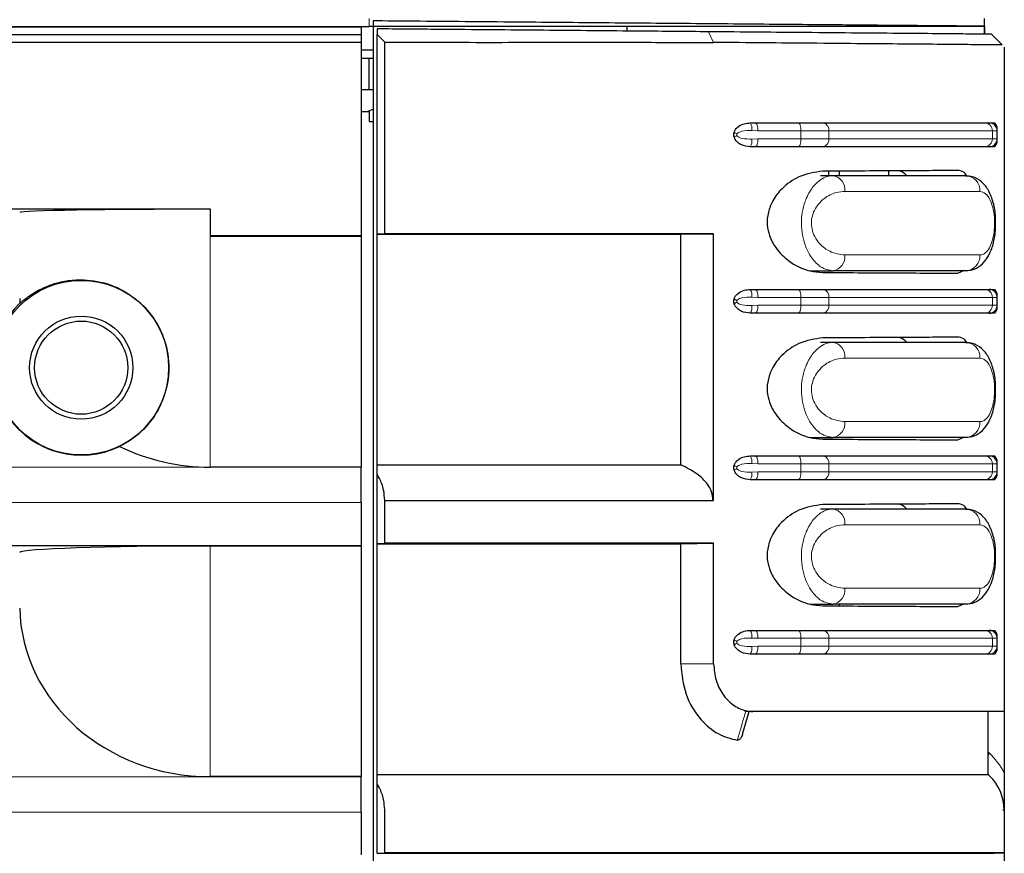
# Model space of a CAD drawing. Header units: millimetres. Extents: x 0 to 1118, y 0 to 864.
# Tile 98 of 117: x 959 to 971, y 484 to 494. Entities that reach past the tile are written whole.
import ezdxf

# ---------------------------------------------------------------- set-up
doc = ezdxf.new("R2010")
doc.units = ezdxf.units.MM

msp = doc.modelspace()

# ---------------------------------------------------------------- linework, layer by layer
at = {"color": 7, "linetype": 'Continuous', "lineweight": 18}
for p, q in [((963.2074, 493.9395), (963.2074, 494.0395)), ((967.4816, 493.872), (967.5469, 493.7378)), ((968.1047, 492.6236), (968.0275, 492.6266)), ((968.0275, 492.5206), (968.1047, 492.5236)), ((968.6468, 492.6236), (968.1047, 492.6236)), ((968.1047, 492.5236), (968.6468, 492.5236)), ((968.6468, 492.5236), (968.6468, 492.6236)), ((968.9973, 492.6236), (968.6468, 492.6236)), ((968.6468, 492.5236), (968.9973, 492.5236)), ((968.9973, 492.5236), (968.9973, 492.6236)), ((971.0567, 492.5236), (971.0567, 492.6236)), ((971.1178, 492.6236), (971.0567, 492.6236)), ((971.0567, 492.5236), (971.1178, 492.5236)), ((970.9007, 491.8595), (969.1987, 491.8595)), ((961.2074, 491.2923), (961.2074, 488.3867)), ((969.1987, 491.0595), (970.9007, 491.0595)), ((968.1047, 490.5256), (968.0275, 490.5286)), ((968.0275, 490.4226), (968.1047, 490.4256)), ((968.6468, 490.5256), (968.1047, 490.5256)), ((968.1047, 490.4256), (968.6468, 490.4256)), ((968.6468, 490.4256), (968.6468, 490.5256)), ((968.9973, 490.5256), (968.6468, 490.5256)), ((968.6468, 490.4256), (968.9973, 490.4256)), ((968.9973, 490.4256), (968.9973, 490.5256)), ((971.0567, 490.4256), (971.0567, 490.5256)), ((971.1178, 490.5256), (971.0567, 490.5256)), ((971.0567, 490.4256), (971.1178, 490.4256)), ((970.9007, 489.7595), (969.1987, 489.7595)), ((969.1987, 488.9595), (970.9007, 488.9595)), ((968.1047, 488.4276), (968.0275, 488.4306)), ((968.6468, 488.4276), (968.1047, 488.4276)), ((968.6468, 488.3276), (968.6468, 488.4276)), ((968.9973, 488.4276), (968.6468, 488.4276)), ((968.9973, 488.3276), (968.9973, 488.4276)), ((971.0567, 488.3276), (971.0567, 488.4276)), ((971.1178, 488.4276), (971.0567, 488.4276)), ((924.9585, 488.3854), (963.1074, 488.3854)), ((968.0275, 488.3246), (968.1047, 488.3276)), ((968.1047, 488.3276), (968.6468, 488.3276)), ((968.6468, 488.3276), (968.9973, 488.3276)), ((971.0567, 488.3276), (971.1178, 488.3276)), ((924.8644, 487.9395), (963.1074, 487.9395)), ((970.9007, 487.6595), (969.1987, 487.6595)), ((961.2074, 487.3923), (961.2074, 484.4867)), ((969.1987, 486.8595), (970.9007, 486.8595)), ((968.1047, 486.2297), (968.0275, 486.2327)), ((968.6468, 486.2297), (968.1047, 486.2297)), ((968.6468, 486.1297), (968.6468, 486.2297)), ((968.9973, 486.2297), (968.6468, 486.2297)), ((968.9973, 486.1297), (968.9973, 486.2297)), ((971.0567, 486.1297), (971.0567, 486.2297)), ((971.1178, 486.2297), (971.0567, 486.2297)), ((968.0275, 486.1267), (968.1047, 486.1297)), ((968.1047, 486.1297), (968.6468, 486.1297)), ((968.6468, 486.1297), (968.9973, 486.1297)), ((971.0567, 486.1297), (971.1178, 486.1297)), ((967.1334, 485.9077), (967.5469, 485.9077)), ((971.0049, 484.7969), (971.0178, 484.7845)), ((924.9585, 484.4854), (963.1074, 484.4854)), ((924.8644, 484.0395), (963.1074, 484.0395))]:
    msp.add_line(p, q, dxfattribs=at)
at = {"color": 7, "linetype": 'Continuous', "lineweight": 25}
for p, q in [((963.2587, 494.0089), (963.2587, 493.9089)), ((970.9574, 493.9417), (970.9574, 494.0395)), ((847.2074, 493.9395), (963.2074, 493.9395)), ((963.1074, 493.9317), (924.76, 493.9317)), ((963.1074, 493.9395), (963.1074, 493.9317)), ((963.1074, 493.9317), (963.1074, 493.8395)), ((963.2587, 493.9089), (963.2587, 435.0395)), ((963.3087, 493.9084), (963.3087, 493.8394)), ((966.4524, 493.9395), (966.4524, 493.881)), ((970.9574, 493.8395), (970.9574, 493.9417)), ((970.9574, 493.9417), (970.9574, 493.8417)), ((924.7644, 493.8395), (963.1074, 493.8395)), ((963.1074, 493.8395), (963.1074, 493.7395)), ((963.3087, 493.8394), (963.4068, 493.7395)), ((963.3087, 491.3238), (963.3087, 493.8394)), ((924.8644, 493.7395), (963.1074, 493.7395)), ((963.1074, 493.7395), (963.1074, 491.2993)), ((963.2587, 493.6395), (963.1074, 493.6395)), ((963.4068, 491.3273), (963.4068, 493.7395)), ((971.2074, 493.6781), (971.2074, 485.3077)), ((963.1074, 493.5404), (963.2074, 493.5404)), ((963.2074, 493.1404), (963.2074, 493.5404)), ((963.2074, 493.5404), (963.2587, 493.5404)), ((963.2074, 493.1404), (963.1074, 493.1404)), ((963.2587, 493.1404), (963.2074, 493.1404)), ((963.1822, 492.8652), (963.2587, 492.8954)), ((963.1074, 492.8652), (963.2074, 492.8652)), ((963.2074, 492.8652), (963.2074, 492.7395)), ((963.2074, 492.7395), (963.2587, 492.7395)), ((968.0079, 492.7236), (968.0705, 492.7236)), ((968.0705, 492.7236), (968.6126, 492.7236)), ((968.6126, 492.7236), (968.928, 492.7236)), ((970.9628, 492.7236), (971.0178, 492.7236)), ((971.0178, 492.7236), (971.084, 492.7236)), ((971.1178, 492.5236), (971.1178, 492.6236)), ((968.0705, 492.4236), (968.0079, 492.4236)), ((968.6126, 492.4236), (968.0705, 492.4236)), ((968.928, 492.4236), (968.6126, 492.4236)), ((971.0178, 492.4236), (970.9628, 492.4236)), ((971.084, 492.4236), (971.0178, 492.4236)), ((968.8924, 492.0595), (969.0503, 492.0595)), ((968.9961, 492.0595), (968.9961, 492.1151)), ((969.0503, 492.0595), (970.7192, 492.0595)), ((969.1306, 492.0595), (969.1306, 492.1158)), ((969.7502, 492.119), (969.7502, 492.0595)), ((924.8644, 491.6395), (961.2074, 491.6395)), ((961.2074, 491.6395), (961.2074, 491.2993)), ((963.1074, 491.2993), (961.2074, 491.2993)), ((961.2074, 491.2993), (961.2074, 491.2923)), ((963.1074, 491.2923), (961.2074, 491.2923)), ((963.1074, 491.2993), (963.1074, 491.2923)), ((963.1074, 491.2923), (963.1074, 488.3867)), ((963.3087, 491.3238), (963.4068, 491.3273)), ((963.3087, 491.3202), (963.3087, 491.3238)), ((963.3087, 488.4139), (963.3087, 491.3202)), ((967.1334, 491.3202), (967.5469, 491.3273)), ((967.1334, 488.4139), (967.1334, 491.3202)), ((967.5469, 487.9675), (967.5469, 491.3273)), ((968.7642, 490.8595), (969.0503, 490.8595)), ((970.7192, 490.8595), (969.0503, 490.8595)), ((970.6238, 490.8297), (970.707, 490.8676)), ((968.0079, 490.6256), (968.0705, 490.6256)), ((968.0705, 490.6256), (968.6126, 490.6256)), ((968.6126, 490.6256), (968.928, 490.6256)), ((970.9628, 490.6256), (971.0178, 490.6256)), ((971.0178, 490.6256), (971.084, 490.6256)), ((971.084, 490.6256), (971.0885, 490.6212)), ((971.1178, 490.4256), (971.1178, 490.5256)), ((968.0705, 490.3256), (968.0079, 490.3256)), ((968.6126, 490.3256), (968.0705, 490.3256)), ((968.928, 490.3256), (968.6126, 490.3256)), ((971.0178, 490.3256), (970.9628, 490.3256)), ((971.084, 490.3256), (971.0178, 490.3256)), ((968.8924, 489.9595), (969.0503, 489.9595)), ((969.0503, 489.9595), (970.7192, 489.9595)), ((968.7642, 488.7595), (969.0503, 488.7595)), ((970.7192, 488.7595), (969.0503, 488.7595)), ((970.6238, 488.7297), (970.707, 488.7676)), ((968.0079, 488.5276), (968.0705, 488.5276)), ((968.0705, 488.5276), (968.6126, 488.5276)), ((968.6126, 488.5276), (968.928, 488.5276)), ((970.9628, 488.5276), (971.0178, 488.5276)), ((971.0178, 488.5276), (971.084, 488.5276)), ((971.084, 488.5276), (971.0885, 488.5232)), ((971.1178, 488.3276), (971.1178, 488.4276)), ((963.1074, 488.3867), (961.2074, 488.3867)), ((963.1074, 488.3854), (963.1074, 488.3867)), ((963.1074, 487.9395), (963.1074, 488.3854)), ((963.3087, 488.2945), (963.3087, 488.4139)), ((963.3087, 487.4238), (963.3087, 488.2945)), ((968.0705, 488.2276), (968.0079, 488.2276)), ((968.6126, 488.2276), (968.0705, 488.2276)), ((968.928, 488.2276), (968.6126, 488.2276)), ((971.0178, 488.2276), (970.9628, 488.2276)), ((971.084, 488.2276), (971.0178, 488.2276)), ((963.1074, 487.9395), (963.1074, 487.3993)), ((963.4068, 487.9675), (963.4044, 487.9675)), ((963.4068, 487.4273), (963.4068, 487.9675)), ((963.4068, 487.9675), (967.5469, 487.9675)), ((968.8924, 487.8595), (969.0503, 487.8595)), ((969.0503, 487.8595), (970.7192, 487.8595)), ((924.8644, 487.3993), (963.1074, 487.3993)), ((963.1074, 487.3923), (961.2074, 487.3923)), ((963.1074, 487.3923), (963.1074, 487.3993)), ((963.1074, 487.3923), (963.1074, 484.4867)), ((963.3087, 487.4238), (963.4068, 487.4273)), ((963.3087, 487.4202), (963.3087, 487.4238)), ((963.3087, 484.5139), (963.3087, 487.4202)), ((967.1334, 487.4202), (967.5469, 487.4273)), ((967.1334, 485.9077), (967.1334, 487.4202)), ((967.5469, 485.9077), (967.5469, 487.4273)), ((968.7642, 486.6595), (969.0503, 486.6595)), ((970.7192, 486.6595), (969.0503, 486.6595)), ((969.1306, 486.6375), (969.1306, 486.6595)), ((970.6238, 486.6297), (970.707, 486.6676)), ((968.0079, 486.3297), (968.0705, 486.3297)), ((968.0705, 486.3297), (968.6126, 486.3297)), ((968.6126, 486.3297), (968.928, 486.3297)), ((970.9628, 486.3297), (971.0178, 486.3297)), ((971.0178, 486.3297), (971.084, 486.3297)), ((971.084, 486.3297), (971.0885, 486.3253)), ((971.1178, 486.1297), (971.1178, 486.2297)), ((968.0705, 486.0297), (968.0079, 486.0297)), ((968.6126, 486.0297), (968.0705, 486.0297)), ((968.928, 486.0297), (968.6126, 486.0297)), ((971.0178, 486.0297), (970.9628, 486.0297)), ((971.084, 486.0297), (971.0178, 486.0297)), ((967.9092, 485.0202), (967.9953, 485.3083)), ((968.041, 485.3077), (967.9411, 485.3077)), ((967.9535, 485.3175), (967.9537, 485.3175)), ((971.2074, 485.3077), (968.041, 485.3077)), ((971.0049, 484.5139), (971.0049, 485.3077)), ((971.2074, 485.3077), (971.2074, 484.5317)), ((963.1074, 484.4867), (961.2074, 484.4867)), ((963.1074, 484.4854), (963.1074, 484.4867)), ((963.1074, 484.0395), (963.1074, 484.4854)), ((963.3087, 484.3945), (963.3087, 484.5139)), ((971.0227, 484.4967), (971.0049, 484.5139)), ((963.3087, 483.5238), (963.3087, 484.3945)), ((963.1074, 484.0395), (963.1074, 483.4993)), ((963.4068, 484.0675), (963.4044, 484.0675)), ((963.4068, 483.5273), (963.4068, 484.0675)), ((971.1883, 484.0675), (971.2074, 484.0675)), ((971.2074, 484.0675), (971.2074, 483.5273)), ((963.3087, 483.5238), (963.4068, 483.5273)), ((963.3087, 483.5202), (963.3087, 483.5238)), ((971.1577, 483.5256), (971.2074, 483.5273)), ((971.2074, 483.5273), (971.2074, 483.1369))]:
    msp.add_line(p, q, dxfattribs=at)
at = {"color": 7, "linetype": 'Continuous', "lineweight": 18, "flags": 128}
for points in [[(968.0705, 492.7236), (968.0772, 492.7217), (968.0836, 492.716), (968.0895, 492.7068), (968.0947, 492.6943), (968.099, 492.6792), (968.1021, 492.6619), (968.1041, 492.6431), (968.1047, 492.6236)], [(968.6126, 492.7236), (968.6193, 492.7217), (968.6257, 492.716), (968.6316, 492.7068), (968.6368, 492.6943), (968.6411, 492.6792), (968.6442, 492.6619), (968.6462, 492.6431), (968.6468, 492.6236)], [(968.0705, 492.4236), (968.0772, 492.4255), (968.0836, 492.4312), (968.0895, 492.4405), (968.0947, 492.4529), (968.099, 492.4681), (968.1021, 492.4853), (968.1041, 492.5041), (968.1047, 492.5236)], [(968.6468, 492.5236), (968.6462, 492.5041), (968.6442, 492.4853), (968.6411, 492.4681), (968.6368, 492.4529), (968.6316, 492.4405), (968.6257, 492.4312), (968.6193, 492.4255), (968.6126, 492.4236)], [(968.0705, 490.6256), (968.0772, 490.6237), (968.0836, 490.618), (968.0895, 490.6088), (968.0947, 490.5963), (968.099, 490.5812), (968.1021, 490.5639), (968.1041, 490.5451), (968.1047, 490.5256)], [(968.6126, 490.6256), (968.6193, 490.6237), (968.6257, 490.618), (968.6316, 490.6088), (968.6368, 490.5963), (968.6411, 490.5812), (968.6442, 490.5639), (968.6462, 490.5451), (968.6468, 490.5256)], [(968.0705, 490.3256), (968.0772, 490.3275), (968.0836, 490.3332), (968.0895, 490.3425), (968.0947, 490.3549), (968.099, 490.3701), (968.1021, 490.3873), (968.1041, 490.4061), (968.1047, 490.4256)], [(968.6126, 490.3256), (968.6193, 490.3275), (968.6257, 490.3332), (968.6316, 490.3425), (968.6368, 490.3549), (968.6411, 490.3701), (968.6442, 490.3873), (968.6462, 490.4061), (968.6468, 490.4256)], [(968.0705, 488.5276), (968.0772, 488.5257), (968.0836, 488.52), (968.0895, 488.5108), (968.0947, 488.4983), (968.099, 488.4832), (968.1021, 488.4659), (968.1041, 488.4471), (968.1047, 488.4276)], [(968.6126, 488.5276), (968.6193, 488.5257), (968.6257, 488.52), (968.6316, 488.5108), (968.6368, 488.4983), (968.6411, 488.4832), (968.6442, 488.4659), (968.6462, 488.4471), (968.6468, 488.4276)], [(968.0705, 488.2276), (968.0772, 488.2295), (968.0836, 488.2352), (968.0895, 488.2445), (968.0947, 488.2569), (968.099, 488.2721), (968.1021, 488.2893), (968.1041, 488.3081), (968.1047, 488.3276)], [(968.6126, 488.2276), (968.6193, 488.2295), (968.6257, 488.2352), (968.6316, 488.2445), (968.6368, 488.2569), (968.6411, 488.2721), (968.6442, 488.2893), (968.6462, 488.3081), (968.6468, 488.3276)], [(968.0705, 486.3297), (968.0772, 486.3278), (968.0836, 486.3221), (968.0895, 486.3129), (968.0947, 486.3004), (968.099, 486.2853), (968.1021, 486.268), (968.1041, 486.2492), (968.1047, 486.2297)], [(968.6126, 486.3297), (968.6193, 486.3278), (968.6257, 486.3221), (968.6316, 486.3129), (968.6368, 486.3004), (968.6411, 486.2853), (968.6442, 486.268), (968.6462, 486.2492), (968.6468, 486.2297)], [(968.0705, 486.0297), (968.0772, 486.0316), (968.0836, 486.0373), (968.0895, 486.0466), (968.0947, 486.059), (968.099, 486.0742), (968.1021, 486.0915), (968.1041, 486.1102), (968.1047, 486.1297)], [(968.6126, 486.0297), (968.6193, 486.0316), (968.6257, 486.0373), (968.6316, 486.0466), (968.6368, 486.059), (968.6411, 486.0742), (968.6442, 486.0915), (968.6462, 486.1102), (968.6468, 486.1297)]]:
    msp.add_lwpolyline(points, dxfattribs=at)
at = {"color": 7, "linetype": 'Continuous', "lineweight": 25}
for radius in [1.1, 0.65, 0.5872]:
    msp.add_circle((959.5831, 489.6395), radius, dxfattribs=at)
at = {"color": 7, "linetype": 'Continuous', "lineweight": 18}
for centre, radius, start, end in [((967.8996, 492.6512), 0.1303, 349.13386, 33.78757), ((968.9092, 492.6366), 0.089, 351.59215, 77.80971), ((970.9596, 492.6266), 0.0971, 358.25173, 88.1379), ((971.0195, 492.6495), 0.0982, 0.07756, 49.00875), ((967.5425, 492.1346), 0.539, 56.50789, 60.7669), ((967.5425, 493.0127), 0.539, 299.2331, 303.49211), ((967.8996, 492.4961), 0.1303, 326.21243, 10.86614), ((968.9092, 492.5106), 0.089, 282.19029, 8.40785), ((970.9596, 492.5207), 0.0971, 271.8621, 1.74827), ((971.0195, 492.4978), 0.0982, 310.99125, 359.92244), ((969.02, 491.882), 0.1801, 352.83869, 80.33128), ((970.7095, 491.8683), 0.1914, 357.35842, 87.08894), ((969.02, 491.0371), 0.1801, 279.66872, 7.16131), ((970.7095, 491.0507), 0.1914, 272.91106, 2.64158), ((967.8996, 490.5532), 0.1303, 349.13386, 33.78757), ((968.9092, 490.5386), 0.089, 351.59215, 77.80971), ((970.9596, 490.5286), 0.0971, 358.25173, 88.1379), ((971.0195, 490.5515), 0.0982, 0.07756, 49.00875), ((967.5425, 490.0366), 0.539, 56.50789, 60.7669), ((967.5425, 490.9147), 0.539, 299.2331, 303.49211), ((967.8996, 490.3981), 0.1303, 326.21243, 10.86614), ((968.9092, 490.4126), 0.089, 282.19029, 8.40785), ((970.9596, 490.4227), 0.0971, 271.8621, 1.74827), ((971.0195, 490.3998), 0.0982, 310.99125, 359.92244), ((969.02, 489.782), 0.1801, 352.83869, 80.33128), ((970.7095, 489.7683), 0.1914, 357.35842, 87.08894), ((969.02, 488.9371), 0.1801, 279.66872, 7.16131), ((970.7095, 488.9507), 0.1914, 272.91106, 2.64158), ((967.8996, 488.4552), 0.1303, 349.13386, 33.78757), ((968.9092, 488.4406), 0.089, 351.59215, 77.80971), ((970.9596, 488.4306), 0.0971, 358.25173, 88.1379), ((971.0195, 488.4535), 0.0982, 0.07756, 49.00875), ((967.5425, 487.9386), 0.539, 56.50789, 60.7669), ((967.5425, 488.8167), 0.539, 299.2331, 303.49211), ((967.8996, 488.3001), 0.1303, 326.21243, 10.86614), ((968.9092, 488.3146), 0.089, 282.19029, 8.40785), ((970.9596, 488.3247), 0.0971, 271.8621, 1.74827), ((971.0195, 488.3018), 0.0982, 310.99125, 359.92244), ((969.02, 487.682), 0.1801, 352.83869, 80.33128), ((970.7095, 487.6683), 0.1914, 357.35842, 87.08894), ((969.02, 486.8371), 0.1801, 279.66872, 7.16131), ((970.7095, 486.8507), 0.1914, 272.91106, 2.64158), ((967.8996, 486.2573), 0.1303, 349.13386, 33.78757), ((968.9092, 486.2427), 0.089, 351.59215, 77.80971), ((970.9596, 486.2327), 0.0971, 358.25173, 88.1379), ((971.0195, 486.2556), 0.0982, 0.07756, 49.00875), ((967.5425, 485.7407), 0.539, 56.50789, 60.7669), ((967.5425, 486.6188), 0.539, 299.2331, 303.49211), ((967.8996, 486.1022), 0.1303, 326.21243, 10.86614), ((968.9092, 486.1167), 0.089, 282.19029, 8.40785), ((970.9596, 486.1268), 0.0971, 271.8621, 1.74827), ((971.0195, 486.1039), 0.0982, 310.99125, 359.92244), ((971.472, 484.5649), 0.5045, 154.19901, 157.7822), ((970.3254, 484.0675), 0.9967, 27.75884, 46), ((971.1187, 484.596), 0.138, 214.50233, 225.96979)]:
    msp.add_arc(centre, radius, start, end, dxfattribs=at)
at = {"color": 7, "linetype": 'Continuous', "lineweight": 25}
for centre, radius, start, end in [((971.0178, 492.6236), 0.1, 0, 90), ((971.0178, 492.6507), 0.1, 359.99561, 44.94636), ((971.0178, 492.5236), 0.1, 270, 0), ((971.0178, 492.4965), 0.1, 315.10887, 0.00207), ((971.0178, 490.5256), 0.1, 0, 90), ((971.0178, 490.5527), 0.1, 359.99561, 44.23058), ((971.0178, 490.4256), 0.1, 270, 0), ((971.0178, 490.3985), 0.1, 315.62942, 0.00207), ((971.0178, 488.4276), 0.1, 0, 90), ((971.0178, 488.4547), 0.1, 359.99561, 44.23058), ((971.0178, 488.3276), 0.1, 270, 0), ((971.0178, 488.3005), 0.1, 315.62942, 0.00207), ((971.0178, 486.2297), 0.1, 0, 90), ((971.0178, 486.2568), 0.1, 359.99561, 44.23058), ((971.0178, 486.1297), 0.1, 270, 0), ((971.0178, 486.1026), 0.1, 315.62942, 0.00207), ((970.6083, 484.0675), 0.5967, 360, 46)]:
    msp.add_arc(centre, radius, start, end, dxfattribs=at)
at = {"color": 7, "linetype": 'Continuous', "lineweight": 18}
for centre, major_axis, ratio, start_param, end_param in [((967.9401, 492.5736), (0, 0.15), 0.9158258, 1.3607924, 1.7808002), ((967.9743, 492.5736), (0.1374, 0), 0.3639702, 2.9315888, 3.3515966), ((967.9401, 490.4756), (0, 0.15), 0.9158258, 1.3607924, 1.7808002), ((967.9743, 490.4756), (0.1374, 0), 0.3639702, 2.9315888, 3.3515966), ((967.9401, 488.3776), (0, 0.15), 0.9158258, 1.3607924, 1.7808002), ((967.9743, 488.3776), (0.1374, 0), 0.3639702, 2.9315888, 3.3515966), ((967.9401, 486.1797), (0, 0.15), 0.9158258, 1.3607924, 1.7808002), ((967.9743, 486.1797), (0.1374, 0), 0.3639702, 2.9315888, 3.3515966)]:
    msp.add_ellipse(centre, major_axis=major_axis, ratio=ratio, start_param=start_param, end_param=end_param, dxfattribs=at)
at = {"color": 7, "linetype": 'Continuous', "lineweight": 25}
for centre, major_axis, ratio, start_param, end_param in [((961.2074, 491.5941), (2.4, 0), 0.0174551, 1.5707963, 3.1241394), ((959.5831, 489.6503), (0, 1.114), 0.999953, 0.7673887, 3.5902996), ((961.2074, 490.5477), (2.4, 0), 0.900404, 3.1590459, 3.1858565), ((961.2074, 490.5477), (2.4, 0), 0.900404, 4.2169233, 4.712389), ((961.2074, 487.3085), (2.4, 0), 0.0349208, 1.5707963, 3.1241394), ((961.2074, 486.6477), (2.4, 0), 0.900404, 3.1590459, 4.712389)]:
    msp.add_ellipse(centre, major_axis=major_axis, ratio=ratio, start_param=start_param, end_param=end_param, dxfattribs=at)
for points, knots in [([(963.3093, 494.0084), (963.3009, 494.0085), (963.2841, 494.0087), (963.2672, 494.0088), (963.2587, 494.0089)], [0, 0, 0, 0, 0.4943804, 1, 1, 1, 1]), ([(970.9574, 493.9417), (970.9568, 493.9417), (970.9539, 493.9417), (970.8894, 493.9423), (970.6417, 493.9444), (970.1454, 493.9488), (969.4477, 493.9549), (968.5763, 493.9625), (967.5468, 493.9715), (966.3974, 493.9815), (965.1521, 493.9924), (964.1061, 494.0015), (963.4887, 494.0069), (963.3093, 494.0084)], [0, 0, 0, 0, 0.0169577, 0.0848779, 0.1937558, 0.3026128, 0.411463, 0.5202827, 0.6288143, 0.7373514, 0.8463376, 0.9553468, 1, 1, 1, 1]), ([(970.9574, 493.9395), (970.9432, 493.9395), (970.9142, 493.9395), (970.6808, 493.9395), (970.2911, 493.9395), (969.7249, 493.9395), (969.0037, 493.9395), (968.0876, 493.9395), (966.9902, 493.9395), (965.7452, 493.9395), (964.4732, 493.9395), (963.622, 493.9395), (963.2074, 493.9395)], [0, 0, 0, 0, 0.08635472, 0.17673581, 0.27050926, 0.36700811, 0.46494102, 0.56325722, 0.67817929, 0.79018812, 0.89780616, 1, 1, 1, 1]), ([(967.4816, 493.872), (967.3425, 493.8732), (967.0639, 493.8757), (966.385, 493.8816), (965.4002, 493.8902), (964.4002, 493.8989), (963.696, 493.9051), (963.4379, 493.9073), (963.3087, 493.9084)], [0, 0, 0, 0, 0.11100315, 0.22242969, 0.51890775, 0.82417892, 0.91198244, 1, 1, 1, 1]), ([(971.0474, 493.8409), (971.0337, 493.841), (970.9665, 493.8416), (970.7819, 493.8432), (970.4236, 493.8464), (969.953, 493.8505), (969.3788, 493.8555), (968.7566, 493.8609), (968.121, 493.8664), (967.6947, 493.8702), (967.4816, 493.872)], [0, 0, 0, 0, 0.0373253, 0.1839041, 0.3304764, 0.4770554, 0.6236282, 0.7702066, 0.8851045, 1, 1, 1, 1]), ([(971.1801, 493.7058), (971.1636, 493.7227), (971.1301, 493.7567), (971.0751, 493.8127), (971.0474, 493.8409)], [0, 0, 0, 0, 0.4954566, 1, 1, 1, 1]), ([(963.4068, 493.7395), (963.6251, 493.7393), (964.2855, 493.7387), (965.3874, 493.7387), (966.394, 493.7398), (967.1068, 493.7381), (967.4, 493.7379), (967.5469, 493.7378)], [0, 0, 0, 0, 0.1494798, 0.4523964, 0.7640971, 0.8818016, 1, 1, 1, 1]), ([(971.1801, 493.7058), (971.1493, 493.7062), (971.0814, 493.7069), (970.8467, 493.7088), (970.4892, 493.712), (970.0184, 493.7162), (969.4443, 493.721), (968.8228, 493.7267), (968.1875, 493.732), (967.7611, 493.7359), (967.5469, 493.7378)], [0, 0, 0, 0, 0.1123608, 0.2475093, 0.382658, 0.5178067, 0.6529555, 0.7881043, 0.8935533, 1, 1, 1, 1]), ([(967.8058, 492.6049), (967.8061, 492.6059), (967.8101, 492.6189), (967.8254, 492.6473), (967.8674, 492.6872), (967.9315, 492.7175), (967.9826, 492.7216), (968.0079, 492.7236)], [0, 0, 0, 0, 0.0109899, 0.1436699, 0.3434718, 0.6747594, 1, 1, 1, 1]), ([(968.928, 492.7236), (969.1524, 492.7236), (969.695, 492.7236), (970.4148, 492.7236), (970.7784, 492.7236), (970.9628, 492.7236)], [0, 0, 0, 0, 0.257838, 0.6236166, 1, 1, 1, 1]), ([(971.084, 492.7236), (971.085, 492.7234), (971.0865, 492.7231), (971.088, 492.722), (971.0885, 492.7214), (971.0885, 492.7214)], [0, 0, 0, 0, 0.6458593, 0.9713847, 1, 1, 1, 1]), ([(967.8058, 492.5423), (967.8056, 492.5428), (967.8022, 492.5544), (967.7991, 492.5762), (967.8038, 492.5962), (967.8058, 492.6049)], [0, 0, 0, 0, 0.0253256, 0.5787273, 1, 1, 1, 1]), ([(968.0079, 492.4236), (967.9705, 492.4276), (967.9152, 492.4336), (967.8526, 492.4729), (967.8202, 492.5064), (967.8098, 492.5323), (967.8058, 492.5423)], [0, 0, 0, 0, 0.4765629, 0.7039937, 0.8852185, 1, 1, 1, 1]), ([(970.9628, 492.4236), (970.7841, 492.4236), (970.4217, 492.4236), (969.7042, 492.4236), (969.1524, 492.4236), (968.928, 492.4236)], [0, 0, 0, 0, 0.3657796, 0.742162, 1, 1, 1, 1]), ([(971.0885, 492.4261), (971.0879, 492.4255), (971.0865, 492.4239), (971.0849, 492.4237), (971.084, 492.4236)], [0, 0, 0, 0, 0.3742969, 1, 1, 1, 1]), ([(968.921, 492.1147), (968.8197, 492.1007), (968.6413, 492.076), (968.4231, 491.9238), (968.2936, 491.761), (968.228, 491.6012), (968.2146, 491.4443), (968.2489, 491.2869), (968.3374, 491.1235), (968.5112, 490.9564), (968.7214, 490.8552), (968.8667, 490.8432), (968.921, 490.8386)], [0, 0, 0, 0, 0.1710948, 0.3015036, 0.3858873, 0.4504957, 0.5155911, 0.5708853, 0.6442463, 0.7516889, 0.9072731, 1, 1, 1, 1]), ([(970.6238, 492.1236), (970.5219, 492.1231), (970.3173, 492.122), (969.9215, 492.1199), (969.4636, 492.1175), (969.1025, 492.1156), (968.921, 492.1147)], [0, 0, 0, 0, 0.2440517, 0.4903603, 0.7439125, 1, 1, 1, 1]), ([(969.9768, 492.0595), (969.9511, 492.0833), (969.9151, 492.1166), (969.8743, 492.119), (969.8627, 492.1196)], [0, 0, 0, 0, 0.7152853, 1, 1, 1, 1]), ([(970.7355, 492.052), (970.7343, 492.0545), (970.7124, 492.0993), (970.6723, 492.1181), (970.634, 492.1225), (970.6238, 492.1236)], [0, 0, 0, 0, 0.0407836, 0.7427413, 1, 1, 1, 1]), ([(971.0959, 491.4477), (971.0969, 491.4802), (971.0996, 491.5735), (971.0717, 491.7241), (971.0164, 491.8725), (970.9295, 491.9836), (970.8235, 492.0522), (970.7492, 492.0531), (970.7192, 492.0535)], [0, 0, 0, 0, 0.1062424, 0.3046586, 0.5162219, 0.7087706, 0.8820696, 1, 1, 1, 1]), ([(970.7187, 490.8626), (970.7568, 490.8657), (970.8372, 490.8724), (970.939, 490.9458), (971.0181, 491.052), (971.0701, 491.1909), (971.0979, 491.3314), (971.0964, 491.4189), (971.0959, 491.4477)], [0, 0, 0, 0, 0.1529847, 0.3234887, 0.5013122, 0.7069091, 0.9037787, 1, 1, 1, 1]), ([(963.3087, 491.3202), (963.6639, 491.3202), (964.3906, 491.3202), (965.396, 491.3202), (966.3236, 491.3202), (966.8614, 491.3202), (967.1334, 491.3202)], [0, 0, 0, 0, 0.265666, 0.5433848, 0.7689805, 1, 1, 1, 1]), ([(967.5469, 491.3273), (967.2519, 491.3273), (966.6569, 491.3273), (965.6539, 491.3273), (964.5657, 491.3273), (963.7958, 491.3273), (963.4068, 491.3273)], [0, 0, 0, 0, 0.23448, 0.4729515, 0.7337113, 1, 1, 1, 1]), ([(968.921, 490.8386), (969.0942, 490.8377), (969.4421, 490.8359), (969.8966, 490.8335), (970.3032, 490.8314), (970.5166, 490.8303), (970.6238, 490.8297)], [0, 0, 0, 0, 0.2440505, 0.4903591, 0.7439124, 1, 1, 1, 1]), ([(958.8097, 490.4521), (958.8301, 490.4698), (958.8657, 490.5007), (959.03, 490.6134), (959.2576, 490.7138), (959.574, 490.7677), (959.9409, 490.7047), (960.1874, 490.573), (960.3881, 490.405), (960.5579, 490.1947), (960.6839, 489.8557), (960.6954, 489.4908), (960.5884, 489.1406), (960.3782, 488.8488), (960.1826, 488.7053), (960.077, 488.652), (960.0663, 488.6466)], [0, 0, 0, 0, 0.10999046, 0.19225894, 0.27686318, 0.38705721, 0.47268883, 0.54608669, 0.56568811, 0.6363748, 0.70703405, 0.77829984, 0.85023909, 0.9217575, 0.992105, 1, 1, 1, 1]), ([(967.8058, 490.5069), (967.8061, 490.5079), (967.8101, 490.5209), (967.8254, 490.5493), (967.8674, 490.5892), (967.9315, 490.6195), (967.9826, 490.6236), (968.0079, 490.6256)], [0, 0, 0, 0, 0.0109899, 0.1436699, 0.3434718, 0.6747594, 1, 1, 1, 1]), ([(968.928, 490.6256), (969.2423, 490.6256), (969.8798, 490.6256), (970.5413, 490.6256), (970.841, 490.6256), (970.9628, 490.6256)], [0, 0, 0, 0, 0.3657689, 0.7421515, 1, 1, 1, 1]), ([(967.8058, 490.4443), (967.8056, 490.4448), (967.8022, 490.4564), (967.7991, 490.4782), (967.8038, 490.4982), (967.8058, 490.5069)], [0, 0, 0, 0, 0.0253256, 0.5787273, 1, 1, 1, 1]), ([(968.0079, 490.3256), (967.9705, 490.3296), (967.9152, 490.3356), (967.8526, 490.3749), (967.8202, 490.4084), (967.8098, 490.4343), (967.8058, 490.4443)], [0, 0, 0, 0, 0.4765629, 0.7039937, 0.8852185, 1, 1, 1, 1]), ([(970.9628, 490.3256), (970.7841, 490.3256), (970.4217, 490.3256), (969.7042, 490.3256), (969.1524, 490.3256), (968.928, 490.3256)], [0, 0, 0, 0, 0.3657796, 0.742162, 1, 1, 1, 1]), ([(971.0885, 490.3292), (971.0879, 490.3281), (971.0865, 490.3254), (971.085, 490.3255), (971.084, 490.3256)], [0, 0, 0, 0, 0.3798836, 1, 1, 1, 1]), ([(968.921, 490.0147), (968.8197, 490.0007), (968.6413, 489.976), (968.4231, 489.8238), (968.2936, 489.661), (968.228, 489.5012), (968.2146, 489.3443), (968.2489, 489.1869), (968.3374, 489.0235), (968.5112, 488.8564), (968.7214, 488.7552), (968.8667, 488.7432), (968.921, 488.7386)], [0, 0, 0, 0, 0.17109477, 0.30150359, 0.38588733, 0.45049566, 0.51559108, 0.57088532, 0.64424631, 0.75168888, 0.90727305, 1, 1, 1, 1]), ([(970.6238, 490.0236), (970.5219, 490.0231), (970.3173, 490.022), (969.9215, 490.0199), (969.4636, 490.0175), (969.1025, 490.0156), (968.921, 490.0147)], [0, 0, 0, 0, 0.2440517, 0.4903603, 0.7439125, 1, 1, 1, 1]), ([(969.9768, 489.9595), (969.9511, 489.9833), (969.9151, 490.0166), (969.8743, 490.019), (969.8627, 490.0196)], [0, 0, 0, 0, 0.7152853, 1, 1, 1, 1]), ([(970.7355, 489.952), (970.7343, 489.9545), (970.7124, 489.9993), (970.6723, 490.0181), (970.634, 490.0225), (970.6238, 490.0236)], [0, 0, 0, 0, 0.0407836, 0.7427413, 1, 1, 1, 1]), ([(971.0959, 489.3477), (971.0969, 489.3802), (971.0996, 489.4735), (971.0717, 489.6241), (971.0164, 489.7725), (970.9295, 489.8836), (970.8235, 489.9522), (970.7492, 489.9531), (970.7192, 489.9535)], [0, 0, 0, 0, 0.1062424, 0.3046586, 0.5162219, 0.7087706, 0.8820696, 1, 1, 1, 1]), ([(970.7187, 488.7626), (970.7568, 488.7657), (970.8372, 488.7724), (970.939, 488.8458), (971.0181, 488.952), (971.0701, 489.0909), (971.0979, 489.2314), (971.0964, 489.3189), (971.0959, 489.3477)], [0, 0, 0, 0, 0.1529847, 0.3234887, 0.5013122, 0.7069091, 0.9037787, 1, 1, 1, 1]), ([(968.921, 488.7386), (969.0942, 488.7377), (969.4421, 488.7359), (969.8966, 488.7335), (970.3032, 488.7314), (970.5166, 488.7303), (970.6238, 488.7297)], [0, 0, 0, 0, 0.2440505, 0.4903591, 0.7439124, 1, 1, 1, 1]), ([(967.8058, 488.4089), (967.8061, 488.4099), (967.8101, 488.4229), (967.8254, 488.4513), (967.8674, 488.4912), (967.9315, 488.5215), (967.9826, 488.5256), (968.0079, 488.5276)], [0, 0, 0, 0, 0.0109899, 0.1436699, 0.3434718, 0.6747594, 1, 1, 1, 1]), ([(968.928, 488.5276), (969.2423, 488.5276), (969.8798, 488.5276), (970.5413, 488.5276), (970.841, 488.5276), (970.9628, 488.5276)], [0, 0, 0, 0, 0.3657689, 0.7421515, 1, 1, 1, 1]), ([(963.3087, 488.4139), (963.6639, 488.4139), (964.3906, 488.4139), (965.396, 488.4139), (966.3236, 488.4139), (966.8614, 488.4139), (967.1334, 488.4139)], [0, 0, 0, 0, 0.265666, 0.5433848, 0.7689805, 1, 1, 1, 1]), ([(967.5388, 487.9675), (967.5349, 488.004), (967.5271, 488.0767), (967.4593, 488.195), (967.3305, 488.3185), (967.2043, 488.3796), (967.1334, 488.4139)], [0, 0, 0, 0, 0.1712631, 0.3416857, 0.6303186, 1, 1, 1, 1]), ([(967.8058, 488.3463), (967.8056, 488.3468), (967.8022, 488.3584), (967.7991, 488.3802), (967.8038, 488.4002), (967.8058, 488.4089)], [0, 0, 0, 0, 0.02532563, 0.57872728, 1, 1, 1, 1]), ([(968.0079, 488.2276), (967.9705, 488.2316), (967.9152, 488.2376), (967.8526, 488.2769), (967.8202, 488.3104), (967.8098, 488.3363), (967.8058, 488.3463)], [0, 0, 0, 0, 0.4765629, 0.7039937, 0.8852185, 1, 1, 1, 1]), ([(963.4044, 487.9675), (963.4015, 488.0115), (963.3951, 488.1105), (963.3536, 488.2201), (963.3186, 488.2781), (963.3087, 488.2945)], [0, 0, 0, 0, 0.36470798, 0.8211553, 1, 1, 1, 1]), ([(970.9628, 488.2276), (970.7841, 488.2276), (970.4217, 488.2276), (969.7042, 488.2276), (969.1524, 488.2276), (968.928, 488.2276)], [0, 0, 0, 0, 0.3657796, 0.742162, 1, 1, 1, 1]), ([(971.0885, 488.2312), (971.0879, 488.2301), (971.0865, 488.2274), (971.085, 488.2275), (971.084, 488.2276)], [0, 0, 0, 0, 0.3798836, 1, 1, 1, 1]), ([(968.921, 487.9147), (968.8197, 487.9007), (968.6413, 487.876), (968.4231, 487.7238), (968.2936, 487.561), (968.228, 487.4012), (968.2146, 487.2443), (968.2489, 487.0869), (968.3374, 486.9235), (968.5112, 486.7564), (968.7214, 486.6552), (968.8667, 486.6432), (968.921, 486.6386)], [0, 0, 0, 0, 0.1710948, 0.3015036, 0.3858873, 0.4504957, 0.5155911, 0.5708853, 0.6442463, 0.7516889, 0.9072731, 1, 1, 1, 1]), ([(970.6238, 487.9236), (970.5219, 487.9231), (970.3173, 487.922), (969.9215, 487.9199), (969.4636, 487.9175), (969.1025, 487.9156), (968.921, 487.9147)], [0, 0, 0, 0, 0.2440517, 0.4903603, 0.7439125, 1, 1, 1, 1]), ([(969.9768, 487.8595), (969.9511, 487.8833), (969.9151, 487.9166), (969.8743, 487.919), (969.8627, 487.9196)], [0, 0, 0, 0, 0.7152853, 1, 1, 1, 1]), ([(970.7355, 487.852), (970.7343, 487.8545), (970.7124, 487.8993), (970.6723, 487.9181), (970.634, 487.9225), (970.6238, 487.9236)], [0, 0, 0, 0, 0.0407836, 0.7427413, 1, 1, 1, 1]), ([(971.0959, 487.2477), (971.0969, 487.2802), (971.0996, 487.3735), (971.0717, 487.5241), (971.0164, 487.6725), (970.9295, 487.7836), (970.8235, 487.8522), (970.7492, 487.8531), (970.7192, 487.8535)], [0, 0, 0, 0, 0.1062424, 0.3046586, 0.5162219, 0.7087706, 0.8820696, 1, 1, 1, 1]), ([(963.3087, 487.4202), (963.6639, 487.4202), (964.3906, 487.4202), (965.396, 487.4202), (966.3236, 487.4202), (966.8614, 487.4202), (967.1334, 487.4202)], [0, 0, 0, 0, 0.265666, 0.5433848, 0.7689805, 1, 1, 1, 1]), ([(967.5469, 487.4273), (967.2519, 487.4273), (966.6569, 487.4273), (965.6539, 487.4273), (964.5657, 487.4273), (963.7958, 487.4273), (963.4068, 487.4273)], [0, 0, 0, 0, 0.23448, 0.4729515, 0.7337113, 1, 1, 1, 1]), ([(970.7187, 486.6626), (970.7568, 486.6657), (970.8372, 486.6724), (970.939, 486.7458), (971.0181, 486.852), (971.0701, 486.9909), (971.0979, 487.1314), (971.0964, 487.2189), (971.0959, 487.2477)], [0, 0, 0, 0, 0.1529847, 0.32348874, 0.50131222, 0.7069091, 0.9037787, 1, 1, 1, 1]), ([(968.921, 486.6386), (969.0942, 486.6377), (969.4421, 486.6359), (969.8966, 486.6335), (970.3032, 486.6314), (970.5166, 486.6303), (970.6238, 486.6297)], [0, 0, 0, 0, 0.2440505, 0.4903591, 0.7439124, 1, 1, 1, 1]), ([(967.8058, 486.211), (967.8061, 486.212), (967.8101, 486.225), (967.8254, 486.2534), (967.8674, 486.2933), (967.9315, 486.3236), (967.9826, 486.3277), (968.0079, 486.3297)], [0, 0, 0, 0, 0.0109899, 0.1436699, 0.3434718, 0.6747594, 1, 1, 1, 1]), ([(968.928, 486.3297), (969.2423, 486.3297), (969.8798, 486.3297), (970.5413, 486.3297), (970.841, 486.3297), (970.9628, 486.3297)], [0, 0, 0, 0, 0.3657689, 0.7421515, 1, 1, 1, 1]), ([(967.8058, 486.1485), (967.8056, 486.149), (967.8022, 486.1605), (967.7991, 486.1823), (967.8038, 486.2023), (967.8058, 486.211)], [0, 0, 0, 0, 0.0253256, 0.5787273, 1, 1, 1, 1]), ([(968.0079, 486.0297), (967.9705, 486.0337), (967.9152, 486.0397), (967.8526, 486.079), (967.8202, 486.1126), (967.8098, 486.1384), (967.8058, 486.1485)], [0, 0, 0, 0, 0.4765629, 0.7039937, 0.8852185, 1, 1, 1, 1]), ([(970.9628, 486.0297), (970.7841, 486.0297), (970.4217, 486.0297), (969.7042, 486.0297), (969.1524, 486.0297), (968.928, 486.0297)], [0, 0, 0, 0, 0.3657796, 0.742162, 1, 1, 1, 1]), ([(971.0885, 486.0333), (971.0879, 486.0323), (971.0865, 486.0295), (971.085, 486.0296), (971.084, 486.0297)], [0, 0, 0, 0, 0.3798836, 1, 1, 1, 1]), ([(967.1334, 485.9077), (967.1466, 485.7769), (967.173, 485.5155), (967.3623, 485.2092), (967.5971, 485.0082), (967.7618, 484.9656), (967.8441, 484.9443)], [0, 0, 0, 0, 0.2800952, 0.5600253, 0.7804016, 1, 1, 1, 1]), ([(967.5469, 485.9077), (967.553, 485.8371), (967.5649, 485.6991), (967.6552, 485.5188), (967.7826, 485.3852), (967.8911, 485.3324), (967.9488, 485.3186), (967.9535, 485.3175)], [0, 0, 0, 0, 0.2532068, 0.4951543, 0.7366579, 0.9787068, 1, 1, 1, 1]), ([(967.9537, 485.3175), (967.9682, 485.3146), (967.9972, 485.3089), (968.0264, 485.3081), (968.041, 485.3077)], [0, 0, 0, 0, 0.4979681, 1, 1, 1, 1]), ([(967.9537, 485.3175), (967.962, 485.3157), (967.9787, 485.312), (967.9932, 485.3094), (967.9943, 485.3088), (967.9949, 485.3085)], [0, 0, 0, 0, 0.3423171, 0.6841729, 1, 1, 1, 1]), ([(967.9089, 485.0203), (967.906, 485.0112), (967.8988, 484.9882), (967.8835, 484.9624), (967.8647, 484.9472), (967.8526, 484.9436), (967.8457, 484.9442), (967.8441, 484.9443)], [0, 0, 0, 0, 0.24907015, 0.62529188, 0.7861713, 0.94843226, 1, 1, 1, 1]), ([(963.3087, 484.5139), (963.7314, 484.5139), (964.5986, 484.5139), (965.89, 484.5139), (967.1467, 484.5139), (968.3071, 484.5139), (969.2975, 484.5139), (970.0769, 484.5139), (970.6213, 484.5139), (970.9453, 484.5139), (970.9854, 484.5139), (971.0049, 484.5139)], [0, 0, 0, 0, 0.1045101, 0.2144281, 0.3288268, 0.4459013, 0.5637328, 0.6785113, 0.7903785, 0.8978752, 1, 1, 1, 1]), ([(971.2074, 484.5317), (971.2074, 484.4434), (971.2074, 484.3183), (971.2074, 484.1775), (971.2074, 484.1128), (971.2074, 484.0761), (971.2074, 484.0675)], [0, 0, 0, 0, 0.5448763, 0.7719321, 0.9466765, 1, 1, 1, 1]), ([(963.4044, 484.0675), (963.4015, 484.1115), (963.3951, 484.2105), (963.3536, 484.3201), (963.3186, 484.3781), (963.3087, 484.3945)], [0, 0, 0, 0, 0.364708, 0.8211553, 1, 1, 1, 1]), ([(963.3087, 483.5202), (963.7314, 483.5202), (964.5986, 483.5202), (965.89, 483.5202), (967.1467, 483.5202), (968.3071, 483.5202), (969.2975, 483.5202), (970.0769, 483.5202), (970.6213, 483.5202), (970.9453, 483.5202), (970.9854, 483.5202), (971.0049, 483.5202)], [0, 0, 0, 0, 0.1045101, 0.2144281, 0.3288268, 0.4459013, 0.5637328, 0.6785113, 0.7903785, 0.8978752, 1, 1, 1, 1]), ([(971.2074, 483.5273), (971.1951, 483.5273), (971.1702, 483.5273), (970.9495, 483.5273), (970.5433, 483.5273), (969.898, 483.5274), (969.0693, 483.5273), (968.0788, 483.5274), (966.9435, 483.5273), (965.759, 483.5273), (964.5655, 483.5273), (963.7958, 483.5273), (963.4068, 483.5273)], [0, 0, 0, 0, 0.0817577, 0.1648554, 0.2724004, 0.3799285, 0.4874355, 0.5949253, 0.7024037, 0.8129992, 0.9055187, 1, 1, 1, 1]), ([(970.8737, 483.5202), (970.9376, 483.5211), (971.0638, 483.5229), (971.1266, 483.5247), (971.1577, 483.5256)], [0, 0, 0, 0, 0.5058187, 1, 1, 1, 1])]:
    msp.add_open_spline(points, degree=3, knots=knots, dxfattribs=at)
at = {"color": 7, "linetype": 'Continuous', "lineweight": 18}
for points, knots in [([(968.0275, 492.6266), (967.9848, 492.6273), (967.9314, 492.6283), (967.8728, 492.6089), (967.851, 492.598), (967.8427, 492.5875), (967.84, 492.584)], [0, 0, 0, 0, 0.6426819, 0.8039488, 0.9362991, 1, 1, 1, 1]), ([(967.84, 492.5632), (967.8416, 492.561), (967.85, 492.5493), (967.8737, 492.5378), (967.9337, 492.519), (967.9862, 492.5199), (968.0275, 492.5206)], [0, 0, 0, 0, 0.0401754, 0.2099704, 0.3780886, 1, 1, 1, 1]), ([(971.0567, 492.6236), (970.8766, 492.6236), (970.5112, 492.6236), (969.926, 492.6236), (969.4101, 492.6236), (969.1802, 492.6236), (968.9973, 492.6236)], [0, 0, 0, 0, 0.3657509, 0.7421036, 0.794832, 1, 1, 1, 1]), ([(968.9973, 492.5236), (969.2254, 492.5236), (969.5856, 492.5236), (970.1221, 492.5236), (970.6265, 492.5236), (970.9124, 492.5236), (971.0567, 492.5236)], [0, 0, 0, 0, 0.2577394, 0.4067972, 0.7006939, 1, 1, 1, 1]), ([(969.0503, 490.8595), (968.9976, 490.8687), (968.9363, 490.8794), (968.8365, 490.9543), (968.7606, 491.0409), (968.6908, 491.1928), (968.6555, 491.3442), (968.6486, 491.4911), (968.6673, 491.6393), (968.7152, 491.7921), (968.8108, 491.9489), (968.9324, 492.0449), (969.0177, 492.0555), (969.0503, 492.0595)], [0, 0, 0, 0, 0.14449048, 0.16781134, 0.28753039, 0.37470887, 0.44503917, 0.51808391, 0.58067474, 0.65871601, 0.76386902, 0.90975315, 1, 1, 1, 1]), ([(969.1987, 491.8595), (969.1643, 491.8568), (969.0749, 491.8499), (968.9491, 491.7882), (968.847, 491.6846), (968.7948, 491.5817), (968.7744, 491.4811), (968.782, 491.3807), (968.8204, 491.2787), (968.8954, 491.178), (969.0255, 491.0826), (969.1344, 491.0681), (969.1987, 491.0595)], [0, 0, 0, 0, 0.0965432, 0.2501407, 0.3551332, 0.4282254, 0.484208, 0.5488576, 0.613321, 0.697995, 0.821316, 1, 1, 1, 1]), ([(970.9007, 491.0595), (970.9076, 491.06), (970.9361, 491.0619), (970.9822, 491.0899), (971.0306, 491.1616), (971.0644, 491.2588), (971.0836, 491.3743), (971.0868, 491.5035), (971.0707, 491.6387), (971.0316, 491.7595), (970.9724, 491.8437), (970.9246, 491.8542), (970.9007, 491.8595)], [0, 0, 0, 0, 0.0368646, 0.1513177, 0.2539428, 0.3477952, 0.437572, 0.5292817, 0.6299896, 0.7452558, 0.8725499, 1, 1, 1, 1]), ([(968.0275, 490.5286), (967.9848, 490.5293), (967.9314, 490.5303), (967.8728, 490.5109), (967.851, 490.5), (967.8427, 490.4895), (967.84, 490.486)], [0, 0, 0, 0, 0.6426819, 0.8039488, 0.9362991, 1, 1, 1, 1]), ([(967.84, 490.4652), (967.8416, 490.463), (967.85, 490.4513), (967.8737, 490.4398), (967.9337, 490.421), (967.9862, 490.4219), (968.0275, 490.4226)], [0, 0, 0, 0, 0.0401754, 0.2099704, 0.3780886, 1, 1, 1, 1]), ([(971.0567, 490.5256), (970.9344, 490.5256), (970.7411, 490.5256), (970.3094, 490.5256), (969.7817, 490.5256), (969.2603, 490.5256), (968.9973, 490.5256)], [0, 0, 0, 0, 0.2577389, 0.4072769, 0.700942, 1, 1, 1, 1]), ([(968.9973, 490.4256), (969.2254, 490.4256), (969.5856, 490.4256), (970.1221, 490.4256), (970.6265, 490.4256), (970.9124, 490.4256), (971.0567, 490.4256)], [0, 0, 0, 0, 0.2577394, 0.4067972, 0.7006939, 1, 1, 1, 1]), ([(969.0503, 488.7595), (968.9976, 488.7687), (968.9363, 488.7794), (968.8365, 488.8543), (968.7606, 488.9409), (968.6908, 489.0928), (968.6555, 489.2442), (968.6486, 489.3911), (968.6673, 489.5393), (968.7152, 489.6921), (968.8108, 489.8489), (968.9324, 489.9449), (969.0177, 489.9555), (969.0503, 489.9595)], [0, 0, 0, 0, 0.1444905, 0.1678113, 0.2875304, 0.3747089, 0.4450392, 0.5180839, 0.5806747, 0.658716, 0.763869, 0.9097531, 1, 1, 1, 1]), ([(969.1987, 489.7595), (969.1643, 489.7568), (969.0749, 489.7499), (968.9491, 489.6882), (968.847, 489.5846), (968.7948, 489.4817), (968.7744, 489.3811), (968.782, 489.2807), (968.8204, 489.1787), (968.8954, 489.078), (969.0255, 488.9826), (969.1344, 488.9681), (969.1987, 488.9595)], [0, 0, 0, 0, 0.0965432, 0.2501407, 0.3551332, 0.4282254, 0.484208, 0.5488576, 0.613321, 0.697995, 0.821316, 1, 1, 1, 1]), ([(970.9007, 488.9595), (970.9076, 488.96), (970.9361, 488.9619), (970.9822, 488.9899), (971.0306, 489.0616), (971.0644, 489.1588), (971.0836, 489.2743), (971.0868, 489.4035), (971.0707, 489.5387), (971.0316, 489.6595), (970.9724, 489.7437), (970.9246, 489.7542), (970.9007, 489.7595)], [0, 0, 0, 0, 0.0368646, 0.1513177, 0.2539428, 0.3477952, 0.437572, 0.5292817, 0.6299896, 0.7452558, 0.8725499, 1, 1, 1, 1]), ([(968.0275, 488.4306), (967.9848, 488.4313), (967.9314, 488.4323), (967.8728, 488.4129), (967.851, 488.402), (967.8427, 488.3915), (967.84, 488.388)], [0, 0, 0, 0, 0.6426819, 0.8039488, 0.9362991, 1, 1, 1, 1]), ([(971.0567, 488.4276), (970.9344, 488.4276), (970.7411, 488.4276), (970.3094, 488.4276), (969.7817, 488.4276), (969.2603, 488.4276), (968.9973, 488.4276)], [0, 0, 0, 0, 0.2577389, 0.4072769, 0.700942, 1, 1, 1, 1]), ([(967.84, 488.3672), (967.8416, 488.365), (967.85, 488.3533), (967.8737, 488.3418), (967.9337, 488.323), (967.9862, 488.3239), (968.0275, 488.3246)], [0, 0, 0, 0, 0.0401754, 0.2099704, 0.3780886, 1, 1, 1, 1]), ([(968.9973, 488.3276), (969.2254, 488.3276), (969.5856, 488.3276), (970.1221, 488.3276), (970.6265, 488.3276), (970.9124, 488.3276), (971.0567, 488.3276)], [0, 0, 0, 0, 0.2577394, 0.4067972, 0.7006939, 1, 1, 1, 1]), ([(969.0503, 486.6595), (968.9976, 486.6687), (968.9363, 486.6794), (968.8365, 486.7543), (968.7606, 486.8409), (968.6908, 486.9928), (968.6555, 487.1442), (968.6486, 487.2911), (968.6673, 487.4393), (968.7152, 487.5921), (968.8108, 487.7489), (968.9324, 487.8449), (969.0177, 487.8555), (969.0503, 487.8595)], [0, 0, 0, 0, 0.1444905, 0.1678113, 0.2875304, 0.3747089, 0.4450392, 0.5180839, 0.5806747, 0.658716, 0.763869, 0.9097531, 1, 1, 1, 1]), ([(969.1987, 487.6595), (969.1643, 487.6568), (969.0749, 487.6499), (968.9491, 487.5882), (968.847, 487.4846), (968.7948, 487.3817), (968.7744, 487.2811), (968.782, 487.1807), (968.8204, 487.0787), (968.8954, 486.978), (969.0255, 486.8826), (969.1344, 486.8681), (969.1987, 486.8595)], [0, 0, 0, 0, 0.0965432, 0.2501407, 0.3551332, 0.4282254, 0.484208, 0.5488576, 0.613321, 0.697995, 0.821316, 1, 1, 1, 1]), ([(970.9007, 486.8595), (970.9076, 486.86), (970.9361, 486.8619), (970.9822, 486.8899), (971.0306, 486.9616), (971.0644, 487.0588), (971.0836, 487.1743), (971.0868, 487.3035), (971.0707, 487.4387), (971.0316, 487.5595), (970.9724, 487.6437), (970.9246, 487.6542), (970.9007, 487.6595)], [0, 0, 0, 0, 0.0368646, 0.1513177, 0.2539428, 0.3477952, 0.437572, 0.5292817, 0.6299896, 0.7452558, 0.8725499, 1, 1, 1, 1]), ([(968.0275, 486.2327), (967.9848, 486.2334), (967.9314, 486.2344), (967.8728, 486.215), (967.851, 486.2041), (967.8427, 486.1936), (967.84, 486.1901)], [0, 0, 0, 0, 0.6426819, 0.8039488, 0.9362991, 1, 1, 1, 1]), ([(971.0567, 486.2297), (970.9344, 486.2297), (970.7411, 486.2297), (970.3094, 486.2297), (969.7817, 486.2297), (969.2603, 486.2297), (968.9973, 486.2297)], [0, 0, 0, 0, 0.2577389, 0.4072769, 0.700942, 1, 1, 1, 1]), ([(967.84, 486.1693), (967.8416, 486.1671), (967.85, 486.1554), (967.8737, 486.1439), (967.9337, 486.1251), (967.9862, 486.126), (968.0275, 486.1267)], [0, 0, 0, 0, 0.04017538, 0.20997036, 0.3780886, 1, 1, 1, 1]), ([(968.9973, 486.1297), (969.2254, 486.1297), (969.5856, 486.1297), (970.1221, 486.1297), (970.6265, 486.1297), (970.9124, 486.1297), (971.0567, 486.1297)], [0, 0, 0, 0, 0.2577394, 0.4067972, 0.7006939, 1, 1, 1, 1]), ([(967.8441, 484.9443), (967.8485, 484.9593), (967.8663, 485.0193), (967.894, 485.1135), (967.9261, 485.2229), (967.9447, 485.2873), (967.9535, 485.3175)], [0, 0, 0, 0, 0.1200949, 0.4829069, 0.7570951, 1, 1, 1, 1])]:
    msp.add_open_spline(points, degree=3, knots=knots, dxfattribs=at)

doc.saveas('drawing.dxf')
